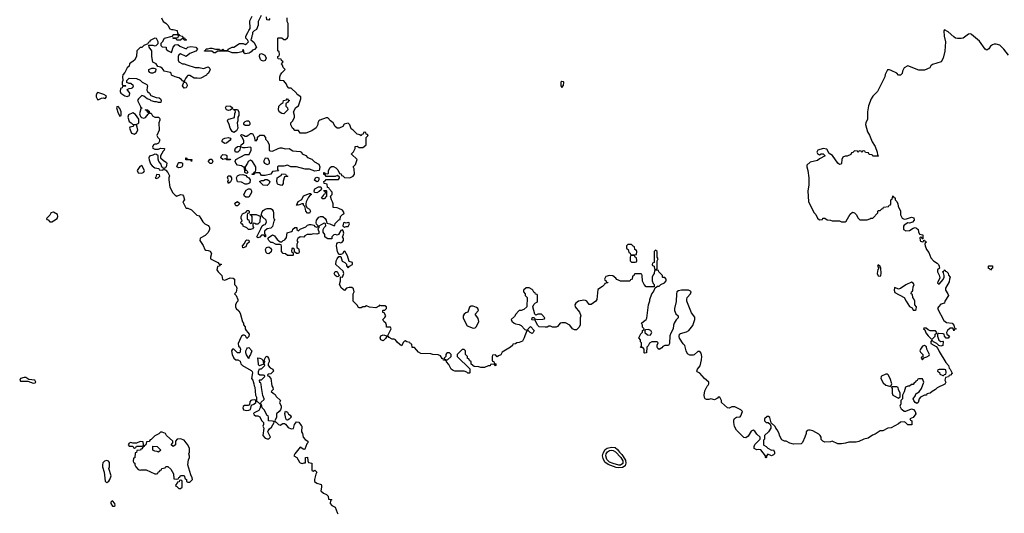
# Model space of a CAD drawing. Header units: inches. Extents: x 2608375 to 2737312, y 944064 to 1028306.
# Tile 49 of 69: x 2709662 to 2720359, y 991604 to 996970. Entities that reach past the tile are written whole.
import ezdxf

# ---------------------------------------------------------------- set-up
doc = ezdxf.new("R2010")
doc.units = ezdxf.units.IN
doc.header["$MEASUREMENT"] = 0
for name, color, linetype in [('C7909', 7, 'Continuous'), ('C7919', 7, 'Continuous'), ('C7929', 7, 'Continuous')]:
    doc.layers.add(name, color=color, linetype=linetype)

msp = doc.modelspace()

# ---------------------------------------------------------------- linework, layer by layer
at = {"layer": 'C7909', "color": 5, "elevation": 40}
msp.add_lwpolyline([(2710000, 994866), (2709990, 994846), (2709954, 994810), (2709958, 994798), (2709973, 994793), (2709990, 994774), (2710000, 994774)], dxfattribs=at)
msp.add_lwpolyline([(2709730, 993082), (2709710, 993082), (2709672, 993070), (2709662, 993050), (2709670, 993042), (2709750, 993042), (2709810, 993018), (2709830, 993022), (2709838, 993030), (2709826, 993050), (2709760, 993060)], close=True, dxfattribs=at)
at = {"layer": 'C7919', "color": 5, "elevation": 40}
for points in [[(2711202, 996990), (2711222, 996950), (2711250, 996932), (2711271, 996911), (2711292, 996872), (2711310, 996862), (2711330, 996862), (2711371, 996851), (2711378, 996818), (2711394, 996810), (2711398, 996798), (2711430, 996792), (2711434, 996774), (2711452, 996772), (2711458, 996758), (2711474, 996750), (2711470, 996746), (2711450, 996748), (2711442, 996762), (2711430, 996766), (2711410, 996748), (2711370, 996746), (2711362, 996762), (2711330, 996766), (2711326, 996774), (2711370, 996774), (2711382, 996778), (2711386, 996790), (2711382, 996802), (2711370, 996806), (2711330, 996806), (2711314, 996786), (2711230, 996766), (2711210, 996726), (2711194, 996710), (2711194, 996690), (2711210, 996674), (2711252, 996672), (2711254, 996650), (2711274, 996630), (2711310, 996614), (2711316, 996624), (2711328, 996670), (2711350, 996698), (2711380, 996700), (2711402, 996682), (2711470, 996652), (2711489, 996671), (2711520, 996680), (2711574, 996670), (2711594, 996650), (2711574, 996626), (2711510, 996602), (2711470, 996569), (2711410, 996598), (2711392, 996588), (2711382, 996570), (2711382, 996530), (2711391, 996510), (2711430, 996491), (2711450, 996491), (2711478, 996478), (2711570, 996451), (2711610, 996451), (2711659, 996441), (2711710, 996456), (2711722, 996450), (2711732, 996430), (2711712, 996388), (2711698, 996382), (2711693, 996367), (2711630, 996334), (2711610, 996329), (2711590, 996335), (2711556, 996336), (2711510, 996362), (2711490, 996362), (2711483, 996357), (2711462, 996330), (2711454, 996310), (2711454, 996290), (2711470, 996282), (2711478, 996270), (2711482, 996250), (2711470, 996228), (2711450, 996226), (2711429, 996250), (2711446, 996290), (2711442, 996302), (2711430, 996306), (2711420, 996320), (2711390, 996338), (2711350, 996348), (2711310, 996368), (2711307, 996387), (2711296, 996396), (2711230, 996409), (2711222, 996430), (2711210, 996442), (2711190, 996455), (2711162, 996462), (2711146, 996490), (2711109, 996509), (2711099, 996570), (2711098, 996630), (2711069, 996670), (2711066, 996694), (2711107, 996693), (2711130, 996685), (2711146, 996690), (2711166, 996710), (2711166, 996730), (2711150, 996766), (2711130, 996768), (2711078, 996742), (2711073, 996727), (2711058, 996722), (2711054, 996706), (2711010, 996688), (2710990, 996666), (2710970, 996668), (2710934, 996630), (2710931, 996570), (2710911, 996530), (2710854, 996490), (2710850, 996466), (2710830, 996446), (2710805, 996395), (2710782, 996370), (2710778, 996350), (2710782, 996310), (2710774, 996290), (2710774, 996270), (2710778, 996258), (2710810, 996254), (2710814, 996250), (2710810, 996246), (2710778, 996242), (2710774, 996230), (2710758, 996222), (2710752, 996190), (2710762, 996170), (2710803, 996143), (2710830, 996136), (2710855, 996145), (2710858, 996170), (2710828, 996212), (2710850, 996222), (2710876, 996224), (2710890, 996234), (2710898, 996250), (2710870, 996278), (2710850, 996278), (2710827, 996287), (2710826, 996310), (2710850, 996334), (2710931, 996331), (2710970, 996312), (2710992, 996290), (2711045, 996265), (2711052, 996250), (2711046, 996234), (2711045, 996205), (2711051, 996191), (2711072, 996170), (2711086, 996146), (2711144, 996124), (2711179, 996119), (2711191, 996110), (2711198, 996090), (2711194, 996070), (2711170, 996069), (2711150, 996078), (2711130, 996078), (2711090, 996089), (2711079, 996099), (2711048, 996110), (2711010, 996138), (2710990, 996146), (2710952, 996110), (2710942, 996090), (2710974, 996026), (2710974, 996014), (2710994, 996010), (2710978, 996002), (2710965, 995945), (2710976, 995916), (2710985, 995905), (2711010, 995898), (2711030, 995905), (2711056, 995944), (2711066, 995950), (2711062, 995962), (2711050, 995966), (2711042, 995982), (2711026, 995990), (2711051, 995991), (2711054, 995990), (2711058, 995978), (2711070, 995974), (2711074, 995954), (2711090, 995952), (2711106, 995926), (2711130, 995911), (2711170, 995911), (2711180, 995900), (2711185, 995890), (2711184, 995876), (2711172, 995850), (2711178, 995770), (2711152, 995710), (2711162, 995690), (2711182, 995670), (2711182, 995650), (2711170, 995628), (2711150, 995618), (2711130, 995618), (2711114, 995610), (2711106, 995586), (2711110, 995574), (2711130, 995562), (2711170, 995562), (2711190, 995572), (2711234, 995570), (2711232, 995550), (2711221, 995539), (2711192, 995490), (2711192, 995470), (2711222, 995442), (2711258, 995418), (2711262, 995410), (2711252, 995368), (2711238, 995362), (2711234, 995350), (2711238, 995338), (2711250, 995334), (2711272, 995310), (2711291, 995271), (2711282, 995250), (2711281, 995230), (2711292, 995150), (2711326, 995086), (2711350, 995062), (2711370, 995052), (2711409, 995071), (2711430, 995065), (2711441, 995050), (2711451, 995010), (2711434, 994990), (2711466, 994926), (2711470, 994922), (2711490, 994922), (2711530, 994902), (2711586, 994846), (2711610, 994838), (2711631, 994810), (2711650, 994772), (2711672, 994750), (2711711, 994731), (2711720, 994720), (2711725, 994710), (2711725, 994690), (2711710, 994658), (2711677, 994623), (2711630, 994598), (2711622, 994590), (2711618, 994570), (2711655, 994515), (2711672, 994472), (2711684, 994464), (2711710, 994462), (2711730, 994452), (2711745, 994430), (2711734, 994390), (2711734, 994370), (2711814, 994330), (2711830, 994314), (2711850, 994314), (2711854, 994310), (2711838, 994302), (2711834, 994290), (2711810, 994286), (2711805, 994250), (2711818, 994230), (2711858, 994190), (2711866, 994146), (2711890, 994138), (2711950, 994165), (2711980, 994160), (2711994, 994150), (2711994, 994090), (2712013, 994073), (2712022, 994050), (2712012, 994008), (2711994, 993990), (2712013, 993973), (2712032, 993930), (2712032, 993910), (2712020, 993900), (2712005, 993875), (2712005, 993850), (2712012, 993830), (2712044, 993804), (2712059, 993779), (2712084, 993684), (2712092, 993672), (2712093, 993653), (2712112, 993630), (2712112, 993610), (2712122, 993590), (2712142, 993570), (2712154, 993550), (2712150, 993526), (2712130, 993506), (2712115, 993535), (2712100, 993540), (2712090, 993542), (2712071, 993529), (2712063, 993517), (2712036, 993450), (2712040, 993420), (2712052, 993410), (2712062, 993390), (2712052, 993348), (2712030, 993349), (2711990, 993388), (2711973, 993387), (2711962, 993370), (2711971, 993330), (2711990, 993292), (2712010, 993271), (2712032, 993272), (2712057, 993257), (2712066, 993230), (2712081, 993210), (2712178, 993158), (2712186, 993146), (2712191, 993130), (2712181, 993070), (2712196, 993050), (2712207, 993010), (2712208, 992990), (2712215, 992975), (2712225, 992890), (2712233, 992867), (2712234, 992830), (2712238, 992818), (2712253, 992813), (2712270, 992794), (2712282, 992798), (2712287, 992813), (2712318, 992842), (2712318, 992850), (2712303, 992883), (2712289, 992971), (2712287, 993007), (2712282, 993022), (2712270, 993026), (2712268, 993050), (2712270, 993054), (2712290, 993054), (2712326, 993090), (2712322, 993102), (2712310, 993106), (2712270, 993106), (2712258, 993118), (2712256, 993144), (2712267, 993173), (2712290, 993174), (2712326, 993210), (2712322, 993222), (2712310, 993226), (2712267, 993207), (2712258, 993218), (2712255, 993230), (2712250, 993294), (2712270, 993292), (2712290, 993282), (2712302, 993270), (2712310, 993234), (2712322, 993238), (2712326, 993250), (2712318, 993270), (2712336, 993304), (2712350, 993311), (2712365, 993290), (2712371, 993270), (2712371, 993250), (2712362, 993230), (2712362, 993210), (2712384, 993184), (2712411, 993170), (2712418, 993150), (2712390, 993122), (2712364, 993116), (2712354, 993110), (2712358, 993098), (2712370, 993094), (2712391, 993071), (2712401, 992990), (2712412, 992970), (2712414, 992950), (2712394, 992930), (2712414, 992910), (2712437, 992897), (2712450, 992874), (2712494, 992830), (2712485, 992810), (2712502, 992770), (2712502, 992750), (2712494, 992730), (2712482, 992710), (2712453, 992687), (2712451, 992649), (2712434, 992610), (2712438, 992598), (2712450, 992594), (2712474, 992570), (2712490, 992562), (2712520, 992580), (2712540, 992580), (2712550, 992574), (2712578, 992538), (2712610, 992522), (2712635, 992525), (2712649, 992571), (2712670, 992598), (2712695, 992595), (2712720, 992560), (2712726, 992550), (2712725, 992490), (2712736, 992470), (2712742, 992430), (2712765, 992405), (2712792, 992390), (2712794, 992370), (2712782, 992358), (2712758, 992302), (2712750, 992298), (2712710, 992322), (2712652, 992250), (2712642, 992230), (2712671, 992211), (2712700, 992160), (2712710, 992151), (2712730, 992145), (2712753, 992153), (2712767, 992153), (2712768, 992212), (2712790, 992214), (2712793, 992173), (2712798, 992158), (2712834, 992150), (2712834, 992070), (2712850, 992062), (2712870, 992072), (2712891, 992051), (2712878, 992030), (2712865, 991970), (2712866, 991950), (2712891, 991931), (2712936, 991916), (2712942, 991910), (2712942, 991890), (2712932, 991850), (2712962, 991822), (2712994, 991810), (2713014, 991790), (2713018, 991758), (2713050, 991754), (2713054, 991750), (2713038, 991742), (2713034, 991710), (2713054, 991690), (2713091, 991671), (2713110, 991614), (2713120, 991600)], [(2712285, 997015), (2712252, 996950), (2712252, 996910), (2712235, 996865), (2712210, 996849), (2712191, 996830), (2712191, 996809), (2712184, 996796), (2712182, 996770), (2712174, 996750), (2712204, 996724), (2712234, 996670), (2712213, 996647), (2712190, 996638), (2712178, 996622), (2712155, 996605), (2712110, 996598), (2712098, 996610), (2712098, 996630), (2712090, 996646), (2712078, 996622), (2712030, 996609), (2711970, 996608), (2711927, 996627), (2711830, 996628), (2711810, 996626), (2711790, 996608), (2711770, 996608), (2711750, 996626), (2711690, 996626), (2711670, 996628), (2711668, 996632), (2711682, 996638), (2711688, 996652), (2711707, 996653), (2711730, 996662), (2711750, 996662), (2711790, 996651), (2711831, 996651), (2711838, 996638), (2711850, 996634), (2711862, 996638), (2711870, 996651), (2711878, 996638), (2711910, 996634), (2711922, 996638), (2711926, 996650), (2711970, 996672), (2711990, 996672), (2712050, 996712), (2712090, 996712), (2712110, 996702), (2712128, 996712), (2712146, 996730), (2712138, 996750), (2712118, 996770), (2712118, 996790), (2712142, 996830), (2712150, 996854), (2712167, 996873), (2712163, 996957), (2712188, 997010)], [(2712378, 996982), (2712370, 996966), (2712347, 996967), (2712342, 997002)], [(2720000, 996811), (2719990, 996815), (2719970, 996814), (2719910, 996769), (2719890, 996764), (2719850, 996764), (2719829, 996769), (2719810, 996782), (2719750, 996838), (2719710, 996858), (2719702, 996850), (2719707, 996790), (2719719, 996730), (2719714, 996626), (2719696, 996550), (2719672, 996510), (2719577, 996483), (2719562, 996470), (2719550, 996448), (2719490, 996422), (2719430, 996422), (2719310, 996468), (2719270, 996446), (2719252, 996410), (2719250, 996386), (2719230, 996366), (2719210, 996368), (2719190, 996388), (2719130, 996418), (2719110, 996426), (2719090, 996426), (2719065, 996375), (2719062, 996350), (2718982, 996190), (2718930, 996138), (2718911, 996109), (2718885, 996035), (2718872, 995970), (2718872, 995890), (2718853, 995847), (2718852, 995830), (2718871, 995750), (2718894, 995714), (2718923, 995643), (2718956, 995590), (2718978, 995530), (2718982, 995502), (2718992, 995490), (2718990, 995486), (2718930, 995486), (2718922, 995502), (2718890, 995506), (2718882, 995522), (2718850, 995526), (2718842, 995542), (2718830, 995546), (2718818, 995542), (2718810, 995526), (2718802, 995542), (2718790, 995546), (2718778, 995542), (2718770, 995526), (2718762, 995542), (2718730, 995546), (2718713, 995527), (2718698, 995522), (2718690, 995506), (2718652, 995488), (2718630, 995488), (2718605, 995475), (2718592, 995450), (2718590, 995406), (2718582, 995398), (2718570, 995395), (2718550, 995409), (2718492, 995492), (2718457, 995517), (2718430, 995564), (2718390, 995569), (2718332, 995550), (2718322, 995530), (2718330, 995514), (2718350, 995502), (2718369, 995511), (2718391, 995511), (2718412, 995490), (2718350, 995458), (2718330, 995438), (2718250, 995422), (2718212, 995390), (2718212, 995370), (2718225, 995330), (2718236, 995250), (2718236, 995170), (2718225, 995110), (2718232, 994990), (2718292, 994870), (2718311, 994851), (2718330, 994814), (2718350, 994794), (2718382, 994798), (2718388, 994812), (2718410, 994812), (2718433, 994793), (2718470, 994792), (2718490, 994782), (2718570, 994782), (2718590, 994774), (2718630, 994774), (2718642, 994778), (2718683, 994857), (2718710, 994878), (2718731, 994871), (2718750, 994852), (2718770, 994814), (2718790, 994794), (2718870, 994794), (2718896, 994804), (2718910, 994814), (2718930, 994814), (2718986, 994870), (2718986, 994890), (2718990, 994894), (2719010, 994894), (2719027, 994913), (2719042, 994918), (2719047, 994933), (2719102, 994938), (2719107, 994953), (2719122, 994958), (2719126, 994970), (2719126, 995010), (2719142, 995018), (2719146, 995050), (2719150, 995054), (2719158, 995038), (2719172, 995032), (2719173, 995013), (2719190, 994994), (2719202, 994970), (2719204, 994944), (2719232, 994890), (2719232, 994850), (2719250, 994814), (2719270, 994802), (2719295, 994805), (2719350, 994825), (2719375, 994815), (2719378, 994790), (2719362, 994770), (2719330, 994759), (2719310, 994762), (2719270, 994735), (2719265, 994725), (2719265, 994690), (2719290, 994676), (2719330, 994679), (2719370, 994705), (2719390, 994711), (2719405, 994705), (2719422, 994690), (2719425, 994665), (2719438, 994638), (2719473, 994633), (2719474, 994586), (2719467, 994587), (2719462, 994602), (2719450, 994606), (2719442, 994598), (2719445, 994570), (2719450, 994562), (2719470, 994554), (2719482, 994558), (2719486, 994574), (2719490, 994574), (2719498, 994558), (2719510, 994554), (2719512, 994550), (2719498, 994542), (2719494, 994530), (2719498, 994510), (2719512, 994470), (2719538, 994438), (2719560, 994380), (2719588, 994348), (2719630, 994322), (2719642, 994310), (2719652, 994290), (2719654, 994270), (2719634, 994250), (2719634, 994230), (2719652, 994192), (2719658, 994162), (2719634, 994110), (2719650, 994094), (2719696, 994144), (2719706, 994170), (2719706, 994190), (2719698, 994218), (2719686, 994230), (2719702, 994238), (2719708, 994252), (2719714, 994250), (2719718, 994238), (2719730, 994234), (2719750, 994214), (2719753, 994193), (2719772, 994170), (2719762, 994150), (2719760, 994120), (2719718, 994050), (2719718, 994030), (2719745, 993990), (2719751, 993970), (2719711, 993910), (2719710, 993888), (2719670, 993878), (2719642, 993850), (2719632, 993830), (2719700, 993700), (2719730, 993678), (2719794, 993670), (2719812, 993650), (2719818, 993618), (2719834, 993610), (2719818, 993602), (2719810, 993588), (2719807, 993607), (2719798, 993618), (2719770, 993615), (2719742, 993590), (2719732, 993570), (2719733, 993553), (2719762, 993530), (2719748, 993508), (2719727, 993507), (2719708, 993528), (2719706, 993550), (2719695, 993555), (2719642, 993558), (2719634, 993550), (2719632, 993530), (2719646, 993486), (2719670, 993472), (2719690, 993474), (2719694, 993470), (2719692, 993428), (2719670, 993422), (2719648, 993428), (2719626, 993450), (2719588, 993468), (2719570, 993486), (2719562, 993470), (2719562, 993450), (2719617, 993417), (2719636, 993396), (2719650, 993362), (2719724, 993244), (2719751, 993210), (2719761, 993181), (2719772, 993170), (2719792, 993128), (2719773, 993107), (2719758, 993102), (2719752, 993088), (2719718, 993082), (2719714, 993050), (2719722, 993030), (2719713, 993007), (2719630, 992968), (2719611, 992949), (2719574, 992930), (2719554, 992910), (2719518, 992902), (2719512, 992888), (2719493, 992887), (2719450, 992868), (2719432, 992850), (2719422, 992810), (2719410, 992798), (2719389, 992810), (2719375, 992830), (2719369, 992850), (2719394, 992886), (2719398, 992902), (2719435, 992925), (2719459, 992961), (2719486, 993030), (2719470, 993066), (2719430, 993066), (2719418, 993062), (2719413, 993047), (2719398, 993042), (2719394, 993030), (2719378, 993022), (2719370, 993006), (2719350, 993006), (2719330, 992986), (2719310, 992986), (2719285, 992975), (2719270, 992926), (2719252, 992890), (2719252, 992850), (2719234, 992830), (2719233, 992793), (2719222, 992770), (2719238, 992738), (2719250, 992734), (2719270, 992714), (2719290, 992714), (2719350, 992738), (2719371, 992731), (2719392, 992710), (2719396, 992684), (2719370, 992646), (2719334, 992630), (2719338, 992618), (2719354, 992610), (2719353, 992567), (2719310, 992566), (2719286, 992590), (2719270, 992598), (2719230, 992595), (2719210, 992578), (2719130, 992535), (2719094, 992530), (2719038, 992502), (2719010, 992502), (2718955, 992465), (2718927, 992453), (2718878, 992422), (2718834, 992410), (2718777, 992383), (2718750, 992378), (2718670, 992378), (2718635, 992365), (2718590, 992359), (2718550, 992361), (2718490, 992389), (2718470, 992382), (2718410, 992378), (2718386, 992390), (2718370, 992406), (2718368, 992430), (2718358, 992450), (2718343, 992463), (2718280, 992500), (2718250, 992509), (2718231, 992509), (2718217, 992503), (2718205, 992490), (2718205, 992470), (2718192, 992430), (2718165, 992375), (2718150, 992358), (2718070, 992355), (2718030, 992368), (2717990, 992388), (2717970, 992388), (2717943, 992403), (2717921, 992441), (2717910, 992478), (2717892, 992512), (2717875, 992530), (2717870, 992546), (2717826, 992586), (2717810, 992646), (2717796, 992656), (2717784, 992656), (2717752, 992630), (2717752, 992610), (2717770, 992592), (2717792, 992592), (2717814, 992574), (2717822, 992550), (2717822, 992530), (2717798, 992490), (2717752, 992450), (2717752, 992410), (2717742, 992398), (2717742, 992350), (2717745, 992345), (2717770, 992332), (2717790, 992312), (2717830, 992292), (2717853, 992293), (2717862, 992270), (2717862, 992250), (2717850, 992238), (2717830, 992228), (2717790, 992246), (2717774, 992230), (2717774, 992210), (2717770, 992206), (2717766, 992210), (2717766, 992230), (2717715, 992295), (2717690, 992299), (2717670, 992294), (2717642, 992310), (2717642, 992330), (2717649, 992351), (2717706, 992410), (2717706, 992430), (2717670, 992466), (2717650, 992498), (2717630, 992508), (2717610, 992498), (2717577, 992443), (2717550, 992424), (2717529, 992429), (2717449, 992509), (2717429, 992549), (2717421, 992590), (2717422, 992618), (2717427, 992633), (2717450, 992651), (2717488, 992652), (2717498, 992662), (2717514, 992710), (2717498, 992730), (2717430, 992762), (2717400, 992760), (2717370, 992748), (2717350, 992749), (2717286, 992810), (2717286, 992830), (2717270, 992866), (2717250, 992866), (2717244, 992856), (2717210, 992838), (2717170, 992848), (2717150, 992842), (2717123, 992843), (2717110, 992848), (2717102, 992862), (2717097, 992890), (2717105, 992935), (2717130, 992985), (2717143, 992997), (2717149, 993010), (2717149, 993030), (2717102, 993070), (2717050, 993128), (2717022, 993142), (2717018, 993150), (2717026, 993170), (2717053, 993207), (2717070, 993274), (2717073, 993310), (2717065, 993345), (2717050, 993362), (2717030, 993362), (2716990, 993328), (2716977, 993323), (2716943, 993323), (2716916, 993336), (2716902, 993370), (2716889, 993429), (2716870, 993448), (2716829, 993509), (2716825, 993525), (2716830, 993552), (2716841, 993559), (2716905, 993575), (2716930, 993591), (2716974, 993646), (2716995, 993710), (2716996, 993736), (2716962, 993782), (2716909, 993910), (2716909, 993930), (2716915, 993950), (2716949, 993990), (2716955, 994010), (2716950, 994018), (2716929, 994029), (2716850, 994030), (2716818, 994022), (2716802, 994010), (2716797, 993990), (2716793, 993907), (2716777, 993830), (2716777, 993810), (2716790, 993772), (2716814, 993750), (2716814, 993730), (2716792, 993708), (2716771, 993670), (2716765, 993650), (2716762, 993610), (2716737, 993563), (2716726, 993534), (2716722, 993450), (2716711, 993429), (2716670, 993428), (2716650, 993418), (2716637, 993403), (2716610, 993386), (2716596, 993396), (2716589, 993410), (2716589, 993431), (2716598, 993458), (2716587, 993467), (2716530, 993468), (2716505, 993455), (2716490, 993426), (2716474, 993410), (2716471, 993350), (2716450, 993346), (2716446, 993350), (2716446, 993390), (2716430, 993406), (2716407, 993407), (2716418, 993422), (2716418, 993458), (2716408, 993468), (2716406, 993490), (2716389, 993511), (2716410, 993554), (2716427, 993573), (2716428, 993592), (2716442, 993598), (2716446, 993610), (2716428, 993628), (2716428, 993650), (2716418, 993670), (2716438, 993690), (2716468, 993710), (2716475, 993725), (2716495, 993870), (2716508, 993912), (2716509, 993930), (2716529, 993990), (2716548, 994010), (2716566, 994054), (2716590, 994074), (2716610, 994074), (2716626, 994090), (2716666, 994110), (2716686, 994130), (2716686, 994150), (2716670, 994166), (2716650, 994166), (2716646, 994170), (2716646, 994190), (2716606, 994230), (2716602, 994242), (2716590, 994246), (2716558, 994242), (2716554, 994210), (2716544, 994196), (2716534, 994170), (2716534, 994130), (2716544, 994104), (2716554, 994090), (2716554, 994066), (2716467, 994067), (2716446, 994090), (2716428, 994128), (2716426, 994190), (2716422, 994202), (2716410, 994206), (2716350, 994206), (2716338, 994202), (2716333, 994187), (2716318, 994182), (2716314, 994150), (2716298, 994142), (2716290, 994126), (2716190, 994126), (2716176, 994136), (2716150, 994146), (2716140, 994160), (2716107, 994187), (2716070, 994188), (2716030, 994178), (2716014, 994150), (2716018, 994138), (2716030, 994134), (2716038, 994118), (2716050, 994114), (2716052, 994108), (2716018, 994102), (2716014, 994090), (2715994, 994070), (2715944, 994036), (2715932, 993930), (2715922, 993910), (2715870, 993875), (2715850, 993875), (2715822, 993910), (2715810, 993919), (2715790, 993922), (2715734, 993910), (2715702, 993890), (2715692, 993870), (2715698, 993850), (2715742, 993790), (2715758, 993750), (2715752, 993730), (2715752, 993648), (2715737, 993623), (2715710, 993598), (2715690, 993598), (2715668, 993608), (2715638, 993650), (2715590, 993675), (2715550, 993675), (2715534, 993670), (2715504, 993636), (2715490, 993628), (2715450, 993628), (2715430, 993638), (2715410, 993638), (2715392, 993628), (2715370, 993626), (2715306, 993630), (2715288, 993648), (2715262, 993702), (2715230, 993706), (2715226, 993710), (2715228, 993730), (2715233, 993733), (2715250, 993734), (2715258, 993718), (2715290, 993712), (2715347, 993713), (2715362, 993718), (2715366, 993730), (2715330, 993768), (2715292, 993768), (2715270, 993758), (2715258, 993770), (2715238, 993850), (2715247, 993873), (2715267, 993893), (2715282, 993898), (2715286, 993910), (2715286, 993970), (2715282, 993982), (2715267, 993987), (2715262, 994002), (2715247, 994007), (2715238, 994030), (2715230, 994038), (2715196, 994056), (2715164, 994056), (2715134, 994030), (2715134, 994010), (2715154, 993990), (2715154, 993970), (2715174, 993950), (2715172, 993850), (2715140, 993820), (2715110, 993809), (2715090, 993808), (2715080, 993800), (2715052, 993770), (2715037, 993743), (2715002, 993710), (2715010, 993694), (2715034, 993670), (2715050, 993662), (2715090, 993658), (2715110, 993645), (2715150, 993602), (2715170, 993594), (2715182, 993598), (2715186, 993610), (2715213, 993633), (2715252, 993592), (2715242, 993570), (2715230, 993558), (2715206, 993570), (2715190, 993586), (2715170, 993586), (2715148, 993532), (2715143, 993510), (2715123, 993477), (2715090, 993462), (2715062, 993458), (2715050, 993446), (2715018, 993442), (2715014, 993430), (2714994, 993410), (2714905, 993355), (2714890, 993326), (2714864, 993316), (2714850, 993306), (2714830, 993326), (2714798, 993322), (2714794, 993310), (2714794, 993270), (2714798, 993258), (2714813, 993253), (2714818, 993238), (2714834, 993230), (2714834, 993210), (2714830, 993206), (2714822, 993222), (2714790, 993226), (2714778, 993222), (2714772, 993208), (2714753, 993207), (2714710, 993189), (2714670, 993189), (2714650, 993198), (2714600, 993200), (2714567, 993227), (2714566, 993250), (2714547, 993267), (2714542, 993282), (2714527, 993287), (2714526, 993310), (2714506, 993330), (2714506, 993370), (2714490, 993386), (2714470, 993386), (2714414, 993330), (2714414, 993310), (2714553, 993173), (2714554, 993130), (2714550, 993126), (2714530, 993126), (2714518, 993138), (2714490, 993148), (2714391, 993149), (2714370, 993158), (2714349, 993170), (2714323, 993223), (2714298, 993250), (2714298, 993258), (2714287, 993267), (2714266, 993270), (2714262, 993282), (2714250, 993286), (2714235, 993315), (2714208, 993328), (2714150, 993329), (2714130, 993338), (2714020, 993340), (2713996, 993356), (2713950, 993406), (2713927, 993407), (2713922, 993442), (2713907, 993447), (2713902, 993462), (2713868, 993468), (2713850, 993478), (2713844, 993476), (2713830, 993466), (2713810, 993426), (2713790, 993438), (2713763, 993463), (2713746, 993490), (2713730, 993498), (2713710, 993498), (2713676, 993516), (2713670, 993526), (2713650, 993526), (2713637, 993503), (2713610, 993478), (2713586, 993490), (2713578, 993510), (2713586, 993534), (2713610, 993545), (2713650, 993534), (2713662, 993538), (2713698, 993610), (2713690, 993626), (2713647, 993627), (2713646, 993650), (2713638, 993670), (2713618, 993690), (2713608, 993710), (2713630, 993734), (2713638, 993750), (2713622, 993782), (2713607, 993787), (2713606, 993810), (2713610, 993814), (2713630, 993814), (2713646, 993830), (2713646, 993850), (2713630, 993858), (2713590, 993858), (2713570, 993866), (2713564, 993856), (2713530, 993838), (2713464, 993844), (2713430, 993858), (2713410, 993848), (2713390, 993848), (2713370, 993838), (2713350, 993838), (2713342, 993842), (2713330, 993866), (2713286, 993910), (2713286, 993990), (2713295, 994010), (2713290, 994046), (2713270, 994058), (2713240, 994060), (2713214, 994050), (2713190, 994026), (2713158, 994050), (2713138, 994090), (2713149, 994130), (2713146, 994174), (2713170, 994172), (2713185, 994210), (2713176, 994236), (2713095, 994310), (2713101, 994350), (2713110, 994371), (2713130, 994394), (2713150, 994394), (2713166, 994346), (2713194, 994330), (2713212, 994312), (2713213, 994293), (2713230, 994274), (2713246, 994290), (2713278, 994310), (2713278, 994330), (2713242, 994342), (2713223, 994403), (2713194, 994454), (2713182, 994450), (2713170, 994426), (2713150, 994418), (2713130, 994418), (2713114, 994450), (2713102, 994510), (2713108, 994532), (2713115, 994545), (2713129, 994551), (2713150, 994546), (2713166, 994550), (2713178, 994570), (2713178, 994590), (2713168, 994610), (2713176, 994624), (2713182, 994650), (2713176, 994676), (2713170, 994686), (2713150, 994678), (2713124, 994636), (2713112, 994628), (2713094, 994634), (2713074, 994630), (2713054, 994610), (2713053, 994587), (2713009, 994589), (2712990, 994598), (2712978, 994610), (2712976, 994636), (2712960, 994660), (2712958, 994690), (2712969, 994711), (2712988, 994730), (2712986, 994750), (2712978, 994758), (2712964, 994756), (2712913, 994727), (2712912, 994708), (2712902, 994698), (2712904, 994684), (2712913, 994667), (2712913, 994647), (2712890, 994638), (2712850, 994642), (2712830, 994635), (2712785, 994635), (2712760, 994620), (2712750, 994606), (2712710, 994609), (2712682, 994590), (2712672, 994570), (2712682, 994550), (2712672, 994530), (2712673, 994493), (2712690, 994482), (2712694, 994474), (2712697, 994443), (2712690, 994428), (2712668, 994428), (2712646, 994446), (2712646, 994470), (2712630, 994486), (2712618, 994482), (2712614, 994450), (2712634, 994434), (2712634, 994410), (2712630, 994406), (2712570, 994406), (2712550, 994426), (2712526, 994430), (2712508, 994450), (2712507, 994507), (2712502, 994522), (2712487, 994527), (2712450, 994526), (2712410, 994548), (2712390, 994549), (2712369, 994569), (2712358, 994590), (2712362, 994598), (2712410, 994631), (2712430, 994622), (2712460, 994580), (2712490, 994554), (2712510, 994554), (2712526, 994570), (2712542, 994578), (2712559, 994601), (2712566, 994654), (2712614, 994666), (2712624, 994676), (2712630, 994694), (2712650, 994712), (2712671, 994711), (2712674, 994690), (2712690, 994674), (2712708, 994692), (2712770, 994718), (2712790, 994738), (2712810, 994745), (2712830, 994745), (2712856, 994736), (2712870, 994722), (2712890, 994714), (2712902, 994718), (2712906, 994730), (2712888, 994748), (2712883, 994763), (2712885, 994790), (2712910, 994822), (2712930, 994832), (2712954, 994830), (2712982, 994810), (2712992, 994790), (2712998, 994758), (2713030, 994752), (2713070, 994732), (2713086, 994734), (2713090, 994754), (2713130, 994794), (2713142, 994798), (2713148, 994832), (2713170, 994854), (2713182, 994858), (2713186, 994870), (2713170, 994898), (2713130, 994918), (2713110, 994926), (2713067, 994927), (2713068, 994970), (2713062, 994990), (2713049, 995010), (2713038, 995050), (2713055, 995070), (2713056, 995096), (2713027, 995127), (2713022, 995142), (2713007, 995147), (2713002, 995182), (2712968, 995188), (2712966, 995210), (2712982, 995218), (2712990, 995234), (2713127, 995233), (2713138, 995250), (2713138, 995258), (2713116, 995276), (2713090, 995266), (2712990, 995266), (2712982, 995282), (2712967, 995287), (2712966, 995310), (2712974, 995310), (2712978, 995298), (2713010, 995294), (2713018, 995302), (2713018, 995330), (2713036, 995364), (2713050, 995374), (2713070, 995374), (2713098, 995358), (2713118, 995338), (2713138, 995298), (2713153, 995293), (2713158, 995278), (2713173, 995273), (2713190, 995254), (2713250, 995252), (2713286, 995270), (2713298, 995290), (2713295, 995350), (2713286, 995370), (2713310, 995394), (2713328, 995450), (2713268, 995508), (2713268, 995512), (2713290, 995534), (2713308, 995570), (2713307, 995593), (2713330, 995594), (2713350, 995582), (2713390, 995582), (2713406, 995590), (2713426, 995610), (2713426, 995690), (2713446, 995710), (2713442, 995722), (2713427, 995727), (2713422, 995742), (2713410, 995746), (2713398, 995742), (2713393, 995727), (2713378, 995722), (2713370, 995706), (2713358, 995718), (2713327, 995727), (2713286, 995770), (2713263, 995783), (2713250, 995826), (2713230, 995846), (2713186, 995834), (2713171, 995809), (2713134, 995790), (2713110, 995789), (2713090, 995808), (2713069, 995849), (2713038, 995870), (2713010, 995902), (2712990, 995902), (2712922, 995878), (2712912, 995870), (2712902, 995850), (2712902, 995830), (2712884, 995796), (2712837, 995763), (2712770, 995735), (2712710, 995738), (2712690, 995766), (2712650, 995766), (2712640, 995780), (2712626, 995790), (2712608, 995828), (2712608, 995848), (2712629, 995871), (2712648, 995910), (2712648, 995930), (2712638, 995970), (2712663, 996017), (2712690, 996034), (2712715, 996110), (2712718, 996130), (2712676, 996156), (2712668, 996170), (2712610, 996226), (2712587, 996227), (2712568, 996248), (2712562, 996270), (2712530, 996304), (2712488, 996308), (2712489, 996350), (2712495, 996370), (2712509, 996391), (2712546, 996430), (2712526, 996450), (2712516, 996476), (2712506, 996490), (2712526, 996510), (2712507, 996527), (2712502, 996542), (2712470, 996546), (2712466, 996550), (2712466, 996570), (2712482, 996578), (2712486, 996590), (2712482, 996622), (2712466, 996630), (2712466, 996770), (2712470, 996774), (2712510, 996774), (2712530, 996754), (2712550, 996754), (2712570, 996774), (2712578, 996790), (2712578, 996930), (2712566, 996950), (2712566, 996990)], [(2710000, 994774), (2710010, 994774), (2710030, 994782), (2710068, 994810), (2710078, 994830), (2710074, 994854), (2710030, 994878), (2710002, 994870), (2710000, 994866)]]:
    msp.add_lwpolyline(points, dxfattribs=at)
at = {"layer": 'C7919', "color": 5}
for points, elevation in [([(2712310, 996518), (2712290, 996526), (2712278, 996538), (2712268, 996570), (2712270, 996594), (2712290, 996602), (2712324, 996584), (2712338, 996550), (2712330, 996526)], 40), ([(2711110, 996388), (2711090, 996389), (2711076, 996396), (2711066, 996410), (2711066, 996430), (2711096, 996444), (2711124, 996444), (2711138, 996438), (2711142, 996430), (2711138, 996410), (2711130, 996398)], 40), ([(2715550, 996298), (2715542, 996290), (2715542, 996250), (2715550, 996234), (2715570, 996254), (2715575, 996290), (2715570, 996295)], 40), ([(2710510, 996178), (2710505, 996175), (2710491, 996150), (2710491, 996130), (2710510, 996094), (2710518, 996102), (2710530, 996105), (2710550, 996118), (2710570, 996122), (2710590, 996114), (2710606, 996130), (2710602, 996142), (2710576, 996156)], 40), ([(2712530, 995948), (2712510, 995949), (2712482, 995970), (2712475, 995990), (2712478, 996030), (2712503, 996057), (2712526, 996070), (2712529, 996091), (2712562, 996098), (2712570, 996112), (2712578, 996098), (2712594, 996090), (2712578, 996082), (2712574, 996070), (2712558, 996062), (2712554, 996050), (2712554, 996030), (2712572, 996012), (2712574, 995990)], 40), ([(2710730, 996026), (2710718, 996022), (2710714, 996010), (2710730, 995954), (2710750, 995922), (2710766, 995930), (2710766, 995970), (2710750, 996006)], 40), ([(2711930, 995982), (2711909, 995989), (2711898, 996010), (2711910, 996034), (2711951, 996031), (2711974, 996010), (2711974, 996006), (2711950, 995988)], 40), ([(2711990, 995745), (2711970, 995755), (2711949, 995790), (2711938, 995830), (2711918, 995870), (2711926, 995890), (2711950, 995891), (2711995, 995905), (2711998, 995950), (2712006, 995970), (2712002, 995982), (2711986, 995990), (2711986, 995994), (2712030, 995994), (2712042, 995970), (2712042, 995930), (2712032, 995910), (2712032, 995870), (2712025, 995850), (2712032, 995790), (2712018, 995762)], 40), ([(2710890, 995958), (2710845, 995935), (2710836, 995910), (2710850, 995862), (2710872, 995850), (2710892, 995832), (2710928, 995832), (2710950, 995842), (2710958, 995850), (2710958, 995890), (2710920, 995940)], 40), ([(2712110, 995818), (2712098, 995830), (2712098, 995850), (2712110, 995862), (2712130, 995872), (2712152, 995872), (2712162, 995850), (2712162, 995830), (2712150, 995818)], 40), ([(2710930, 995826), (2710898, 995822), (2710894, 995810), (2710858, 995802), (2710854, 995790), (2710878, 995738), (2710910, 995725), (2710930, 995742), (2710944, 995770), (2710940, 995800)], 40), ([(2711890, 995624), (2711863, 995643), (2711858, 995650), (2711869, 995670), (2711890, 995681), (2711930, 995691), (2711950, 995682), (2711955, 995670), (2711950, 995662), (2711910, 995629)], 40), ([(2712230, 995654), (2712246, 995670), (2712247, 995693), (2712270, 995714), (2712310, 995714), (2712334, 995690), (2712334, 995670), (2712352, 995652), (2712372, 995612), (2712373, 995553), (2712384, 995544), (2712410, 995541), (2712470, 995571), (2712490, 995578), (2712510, 995578), (2712547, 995567), (2712590, 995571), (2712630, 995546), (2712710, 995538), (2712722, 995530), (2712732, 995512), (2712770, 995492), (2712790, 995472), (2712835, 995455), (2712865, 995425), (2712910, 995398), (2712921, 995370), (2712914, 995330), (2712870, 995323), (2712810, 995346), (2712765, 995345), (2712669, 995369), (2712609, 995369), (2712570, 995388), (2712530, 995379), (2712470, 995378), (2712462, 995370), (2712462, 995342), (2712473, 995327), (2712410, 995318), (2712390, 995289), (2712330, 995275), (2712290, 995278), (2712270, 995306), (2712230, 995306), (2712218, 995302), (2712210, 995288), (2712188, 995288), (2712187, 995293), (2712202, 995298), (2712210, 995314), (2712222, 995318), (2712227, 995333), (2712229, 995370), (2712190, 995429), (2712170, 995442), (2712145, 995430), (2712138, 995410), (2712112, 995370), (2712114, 995334), (2712130, 995332), (2712142, 995310), (2712130, 995298), (2712109, 995309), (2712106, 995366), (2712094, 995366), (2712070, 995382), (2712029, 995389), (2712009, 995409), (2712002, 995430), (2712009, 995451), (2712110, 995505), (2712155, 995505), (2712175, 995550), (2712178, 995578), (2712170, 995586), (2712110, 995578), (2712090, 995578), (2712070, 995586), (2712058, 995582), (2712052, 995550), (2712032, 995530), (2712006, 995530), (2711998, 995550), (2712006, 995574), (2712030, 995591), (2712066, 995594), (2712068, 995610), (2712098, 995630), (2712096, 995656), (2712075, 995695), (2712062, 995710), (2712070, 995722), (2712095, 995715), (2712110, 995702), (2712130, 995702), (2712145, 995715), (2712159, 995721), (2712170, 995734), (2712190, 995734), (2712214, 995690), (2712218, 995658)], 40), ([(2711130, 995508), (2711110, 995498), (2711072, 995488), (2711065, 995470), (2711067, 995447), (2711083, 995403), (2711100, 995380), (2711130, 995358), (2711172, 995352), (2711178, 995338), (2711210, 995334), (2711222, 995338), (2711226, 995350), (2711222, 995362), (2711208, 995368), (2711198, 995398), (2711175, 995430), (2711168, 995452), (2711166, 995490), (2711150, 995506)], 40), ([(2711530, 995429), (2711522, 995442), (2711507, 995447), (2711468, 995448), (2711466, 995470), (2711474, 995470), (2711478, 995458), (2711493, 995453), (2711531, 995451)], 40), ([(2711750, 995406), (2711730, 995408), (2711708, 995430), (2711730, 995454), (2711750, 995454), (2711762, 995430)], 40), ([(2711950, 995446), (2711913, 995447), (2711898, 995458), (2711870, 995449), (2711848, 995470), (2711854, 995490), (2711870, 995506), (2711900, 995500), (2711912, 995492), (2711914, 995454), (2711952, 995452)], 40), ([(2712330, 995466), (2712312, 995430), (2712322, 995410), (2712350, 995394), (2712370, 995402), (2712375, 995410), (2712375, 995430), (2712362, 995462)], 40), ([(2710990, 995386), (2710966, 995374), (2710938, 995330), (2710950, 995306), (2710990, 995301), (2711009, 995311), (2711017, 995330)], 40), ([(2711390, 995358), (2711368, 995370), (2711382, 995410), (2711390, 995418), (2711418, 995418), (2711431, 995411), (2711430, 995386), (2711422, 995370), (2711410, 995362)], 40), ([(2711150, 995286), (2711142, 995258), (2711134, 995250), (2711150, 995242), (2711166, 995250), (2711186, 995270), (2711182, 995282)], 40), ([(2711930, 995188), (2711922, 995210), (2711929, 995230), (2711918, 995250), (2711928, 995272), (2711950, 995272), (2711962, 995250), (2711962, 995230), (2711951, 995209)], 40), ([(2712110, 995182), (2712070, 995202), (2712030, 995208), (2712019, 995250), (2712029, 995271), (2712050, 995283), (2712086, 995286), (2712118, 995278), (2712130, 995262), (2712152, 995252), (2712165, 995230), (2712162, 995198), (2712150, 995189), (2712130, 995182)], 40), ([(2712350, 995168), (2712306, 995170), (2712269, 995211), (2712290, 995222), (2712310, 995222), (2712328, 995232), (2712350, 995232), (2712370, 995222), (2712378, 995210), (2712371, 995190)], 40), ([(2712510, 995169), (2712470, 995178), (2712464, 995184), (2712455, 995210), (2712458, 995250), (2712490, 995274), (2712502, 995278), (2712510, 995294), (2712550, 995292), (2712558, 995278), (2712574, 995270), (2712570, 995266), (2712538, 995262), (2712526, 995214), (2712525, 995190)], 40), ([(2712890, 995209), (2712864, 995224), (2712875, 995250), (2712890, 995259), (2712912, 995250), (2712912, 995230), (2712905, 995215)], 40), ([(2712120, 995040), (2712106, 995050), (2712098, 995070), (2712123, 995117), (2712148, 995132), (2712170, 995132), (2712182, 995110), (2712182, 995090), (2712150, 995042)], 40), ([(2712890, 995089), (2712866, 995090), (2712862, 995110), (2712869, 995131), (2712908, 995152), (2712933, 995153), (2712942, 995130), (2712938, 995122), (2712917, 995103)], 40), ([(2712950, 995022), (2712942, 995030), (2712963, 995057), (2712970, 995074), (2712982, 995078), (2712986, 995090), (2712982, 995102), (2712970, 995106), (2712967, 995113), (2712990, 995114), (2712994, 995110), (2712994, 995050), (2712970, 995022)], 40), ([(2712810, 994866), (2712790, 994868), (2712769, 994889), (2712768, 994910), (2712758, 994938), (2712747, 994953), (2712747, 994967), (2712728, 994968), (2712690, 994955), (2712682, 994958), (2712669, 994949), (2712678, 994962), (2712675, 994970), (2712687, 994993), (2712726, 995014), (2712744, 995056), (2712810, 995081), (2712820, 995080), (2712831, 995070), (2712818, 995062), (2712801, 995039), (2712776, 994990), (2712771, 994970), (2712772, 994950), (2712784, 994924), (2712811, 994911), (2712822, 994890)], 40), ([(2712030, 994946), (2712010, 994948), (2711998, 994970), (2712010, 994982), (2712030, 994992), (2712052, 994972)], 40), ([(2712330, 994608), (2712322, 994622), (2712310, 994626), (2712290, 994626), (2712270, 994606), (2712250, 994598), (2712238, 994610), (2712283, 994697), (2712295, 994730), (2712310, 994741), (2712330, 994742), (2712344, 994770), (2712338, 994790), (2712302, 994822), (2712290, 994846), (2712286, 994846), (2712298, 994882), (2712306, 994894), (2712330, 994912), (2712350, 994918), (2712390, 994918), (2712406, 994906), (2712416, 994890), (2712421, 994870), (2712420, 994820), (2712424, 994804), (2712434, 994790), (2712422, 994778), (2712410, 994722), (2712390, 994704), (2712350, 994695), (2712322, 994670), (2712322, 994642), (2712333, 994627), (2712334, 994610)], 40), ([(2712170, 994754), (2712182, 994758), (2712186, 994770), (2712186, 994830), (2712182, 994842), (2712167, 994847), (2712166, 994854), (2712231, 994851), (2712274, 994834), (2712271, 994769), (2712250, 994748), (2712228, 994748), (2712216, 994756), (2712202, 994758), (2712194, 994750), (2712194, 994730), (2712202, 994710), (2712190, 994698), (2712170, 994689), (2712148, 994690), (2712130, 994708), (2712090, 994726), (2712086, 994746), (2712074, 994746), (2712067, 994753), (2712066, 994770), (2712078, 994782), (2712069, 994809), (2712069, 994831), (2712082, 994858), (2712122, 994878), (2712130, 994894), (2712150, 994894), (2712154, 994890), (2712154, 994866), (2712138, 994862), (2712134, 994850), (2712134, 994810), (2712138, 994798), (2712153, 994793), (2712154, 994770)], 40), ([(2713230, 994766), (2713210, 994758), (2713190, 994766), (2713178, 994762), (2713174, 994730), (2713190, 994714), (2713210, 994722), (2713230, 994722), (2713246, 994750), (2713242, 994762)], 40), ([(2712090, 994489), (2712086, 994490), (2712084, 994510), (2712103, 994537), (2712118, 994570), (2712130, 994578), (2712150, 994572), (2712156, 994550), (2712131, 994529), (2712118, 994502)], 40), ([(2712370, 994426), (2712350, 994429), (2712340, 994440), (2712333, 994470), (2712345, 994495), (2712370, 994501), (2712387, 994487), (2712396, 994470), (2712393, 994447)], 40), ([(2716310, 994526), (2716270, 994526), (2716254, 994510), (2716254, 994490), (2716258, 994478), (2716274, 994470), (2716278, 994438), (2716293, 994433), (2716298, 994418), (2716310, 994414), (2716350, 994414), (2716362, 994418), (2716366, 994450), (2716362, 994462), (2716346, 994470), (2716342, 994502), (2716327, 994507)], 40), ([(2716330, 994406), (2716298, 994402), (2716294, 994390), (2716294, 994350), (2716310, 994334), (2716350, 994334), (2716362, 994338), (2716366, 994350), (2716362, 994382), (2716347, 994387), (2716342, 994402)], 40), ([(2716570, 994466), (2716554, 994450), (2716554, 994330), (2716538, 994322), (2716534, 994310), (2716538, 994298), (2716554, 994290), (2716558, 994258), (2716570, 994254), (2716582, 994258), (2716586, 994270), (2716586, 994350), (2716598, 994370), (2716586, 994390), (2716586, 994450)], 40), ([(2718990, 994306), (2718982, 994290), (2718994, 994270), (2718984, 994256), (2718978, 994210), (2718990, 994185), (2719010, 994182), (2719018, 994190), (2719022, 994210), (2719018, 994270), (2719010, 994286)], 40), ([(2713110, 994175), (2713089, 994189), (2713078, 994210), (2713089, 994231), (2713111, 994231), (2713134, 994190), (2713134, 994186), (2713130, 994186), (2713122, 994178)], 40), ([(2719350, 994118), (2719290, 994088), (2719230, 994049), (2719210, 994042), (2719170, 994058), (2719165, 994055), (2719161, 994030), (2719170, 994005), (2719271, 993951), (2719292, 993910), (2719330, 993854), (2719358, 993838), (2719370, 993814), (2719390, 993814), (2719402, 993818), (2719406, 993850), (2719386, 993870), (2719386, 993910), (2719376, 993936), (2719366, 993950), (2719362, 993982), (2719346, 993990), (2719349, 994011), (2719362, 994018), (2719366, 994030), (2719367, 994067), (2719378, 994090), (2719370, 994106)], 40), ([(2714590, 993855), (2714565, 993855), (2714550, 993846), (2714531, 993789), (2714510, 993782), (2714490, 993768), (2714481, 993750), (2714481, 993730), (2714486, 993710), (2714523, 993643), (2714590, 993616), (2714610, 993619), (2714625, 993635), (2714649, 993690), (2714641, 993721), (2714609, 993770), (2714646, 993810), (2714638, 993830), (2714623, 993843)], 40), ([(2719484, 993616), (2719482, 993610), (2719497, 993597), (2719507, 993567), (2719530, 993532), (2719570, 993492), (2719606, 993530), (2719608, 993552), (2719622, 993558), (2719626, 993570), (2719610, 993586), (2719553, 993587), (2719530, 993598), (2719510, 993615)], 40), ([(2716490, 993602), (2716462, 993598), (2716454, 993590), (2716454, 993570), (2716484, 993544), (2716510, 993542), (2716515, 993545), (2716528, 993570), (2716518, 993590)], 40), ([(2712150, 993288), (2712125, 993325), (2712119, 993350), (2712119, 993370), (2712128, 993392), (2712138, 993402), (2712150, 993405), (2712185, 993370), (2712170, 993329), (2712156, 993310)], 40), ([(2719490, 993428), (2719470, 993422), (2719447, 993390), (2719442, 993370), (2719450, 993354), (2719474, 993330), (2719474, 993306), (2719458, 993302), (2719454, 993290), (2719470, 993274), (2719486, 993294), (2719516, 993304), (2719542, 993318), (2719546, 993330), (2719518, 993390), (2719514, 993414)], 40), ([(2714330, 993348), (2714310, 993348), (2714300, 993340), (2714292, 993330), (2714292, 993308), (2714274, 993290), (2714278, 993278), (2714310, 993274), (2714348, 993310), (2714348, 993330)], 40), ([(2719090, 993118), (2719070, 993115), (2719026, 993094), (2719021, 993090), (2719019, 993070), (2719043, 993023), (2719070, 992998), (2719110, 992985), (2719116, 992984), (2719128, 992992), (2719135, 993010), (2719119, 993070), (2719098, 993110)], 40), ([(2719710, 993166), (2719650, 993166), (2719638, 993162), (2719634, 993150), (2719653, 993133), (2719658, 993118), (2719690, 993102), (2719698, 993102), (2719710, 993114), (2719722, 993118), (2719726, 993130), (2719722, 993162)], 40), ([(2719190, 992978), (2719142, 992978), (2719134, 992970), (2719140, 992960), (2719139, 992910), (2719146, 992890), (2719210, 992854), (2719228, 992872), (2719229, 992910), (2719208, 992950), (2719206, 992970)], 40), ([(2712218, 992838), (2712185, 992835), (2712174, 992830), (2712164, 992816), (2712158, 992782), (2712144, 992776), (2712105, 992775), (2712090, 992766), (2712085, 992750), (2712094, 992730), (2712130, 992723), (2712150, 992725), (2712170, 992734), (2712182, 992778), (2712206, 992790), (2712226, 992810), (2712226, 992830)], 40), ([(2712290, 992786), (2712278, 992782), (2712274, 992750), (2712259, 992721), (2712210, 992698), (2712202, 992690), (2712210, 992674), (2712224, 992664), (2712250, 992662), (2712270, 992652), (2712290, 992614), (2712312, 992592), (2712312, 992570), (2712302, 992550), (2712314, 992530), (2712305, 992450), (2712330, 992422), (2712350, 992414), (2712370, 992414), (2712386, 992430), (2712358, 992490), (2712360, 992500), (2712376, 992524), (2712399, 992541), (2712426, 992590), (2712422, 992602), (2712407, 992607), (2712366, 992610), (2712366, 992650), (2712362, 992662), (2712350, 992666), (2712318, 992730), (2712298, 992750)], 40), ([(2712570, 992618), (2712562, 992622), (2712555, 992635), (2712542, 992690), (2712550, 992714), (2712570, 992702), (2712583, 992683), (2712602, 992670), (2712610, 992654), (2712611, 992650), (2712590, 992629)], 40), ([(2711210, 992486), (2711190, 992486), (2711172, 992468), (2711130, 992448), (2711090, 992406), (2711078, 992402), (2711070, 992386), (2711038, 992382), (2711033, 992347), (2711018, 992342), (2711014, 992330), (2710998, 992322), (2710990, 992306), (2710978, 992302), (2710974, 992290), (2710934, 992286), (2710930, 992266), (2710918, 992262), (2710912, 992208), (2710898, 992202), (2710894, 992170), (2710898, 992158), (2710914, 992150), (2710914, 992130), (2710922, 992110), (2710950, 992082), (2710970, 992074), (2710982, 992078), (2711037, 992077), (2711130, 992034), (2711150, 992034), (2711162, 992038), (2711166, 992050), (2711182, 992058), (2711190, 992074), (2711202, 992078), (2711206, 992090), (2711242, 992098), (2711250, 992114), (2711270, 992114), (2711304, 992084), (2711332, 992032), (2711338, 991978), (2711370, 991974), (2711382, 991978), (2711390, 991994), (2711402, 991998), (2711410, 992014), (2711450, 992014), (2711458, 991978), (2711474, 991970), (2711474, 991950), (2711490, 991942), (2711510, 991942), (2711538, 991970), (2711535, 991990), (2711521, 992021), (2711489, 992130), (2711496, 992184), (2711508, 992210), (2711507, 992227), (2711498, 992250), (2711506, 992270), (2711506, 992310), (2711488, 992350), (2711469, 992369), (2711450, 992398), (2711410, 992415), (2711374, 992410), (2711354, 992390), (2711354, 992350), (2711329, 992329), (2711309, 992350), (2711326, 992370), (2711326, 992390), (2711258, 992450), (2711246, 992470)], 40), ([(2710970, 992386), (2710930, 992366), (2710890, 992366), (2710870, 992375), (2710850, 992366), (2710842, 992350), (2710850, 992334), (2710890, 992334), (2710898, 992318), (2710910, 992314), (2710922, 992318), (2710930, 992334), (2710990, 992334), (2711002, 992338), (2711006, 992350), (2711002, 992382)], 40), ([(2711170, 992268), (2711156, 992276), (2711130, 992278), (2711109, 992289), (2711110, 992334), (2711154, 992330), (2711194, 992290)], 40), ([(2716170, 992098), (2716143, 992103), (2716055, 992135), (2716020, 992160), (2716000, 992200), (2715995, 992230), (2716001, 992259), (2716023, 992297), (2716046, 992314), (2716090, 992323), (2716130, 992318), (2716158, 992298), (2716178, 992270), (2716205, 992245), (2716242, 992182), (2716246, 992150), (2716238, 992122), (2716210, 992101)], 40), ([(2716170, 992128), (2716110, 992145), (2716070, 992160), (2716058, 992170), (2716040, 992190), (2716029, 992230), (2716033, 992250), (2716047, 992273), (2716070, 992286), (2716090, 992291), (2716110, 992288), (2716134, 992274), (2716192, 992212), (2716213, 992173), (2716213, 992147), (2716190, 992129)], 20), ([(2710610, 992178), (2710582, 992170), (2710567, 992153), (2710561, 992130), (2710561, 992110), (2710578, 992050), (2710590, 991954), (2710601, 991941), (2710610, 991938), (2710630, 991952), (2710642, 991970), (2710654, 992010), (2710629, 992090), (2710638, 992110), (2710636, 992156), (2710626, 992170)], 40), ([(2711410, 991966), (2711398, 991962), (2711393, 991947), (2711378, 991942), (2711374, 991930), (2711354, 991910), (2711358, 991898), (2711370, 991894), (2711390, 991874), (2711410, 991874), (2711426, 991890), (2711426, 991950), (2711422, 991962)], 40), ([(2710670, 991738), (2710664, 991736), (2710653, 991727), (2710652, 991710), (2710670, 991682), (2710690, 991682), (2710698, 991690), (2710694, 991710)], 40)]:
    msp.add_lwpolyline(points, close=True, dxfattribs=dict(at, elevation=elevation))
at = {"layer": 'C7929', "color": 5, "elevation": 40}
msp.add_lwpolyline([(2720406, 996586), (2720355, 996650), (2720310, 996692), (2720270, 996704), (2720250, 996704), (2720230, 996698), (2720210, 996682), (2720190, 996654), (2720170, 996639), (2720150, 996649), (2720090, 996738), (2720003, 996810), (2720000, 996811)], dxfattribs=at)
msp.add_lwpolyline([(2720210, 994248), (2720202, 994262), (2720187, 994267), (2720186, 994290), (2720190, 994294), (2720230, 994294), (2720232, 994270), (2720218, 994262)], close=True, dxfattribs=at)

doc.saveas('drawing.dxf')
